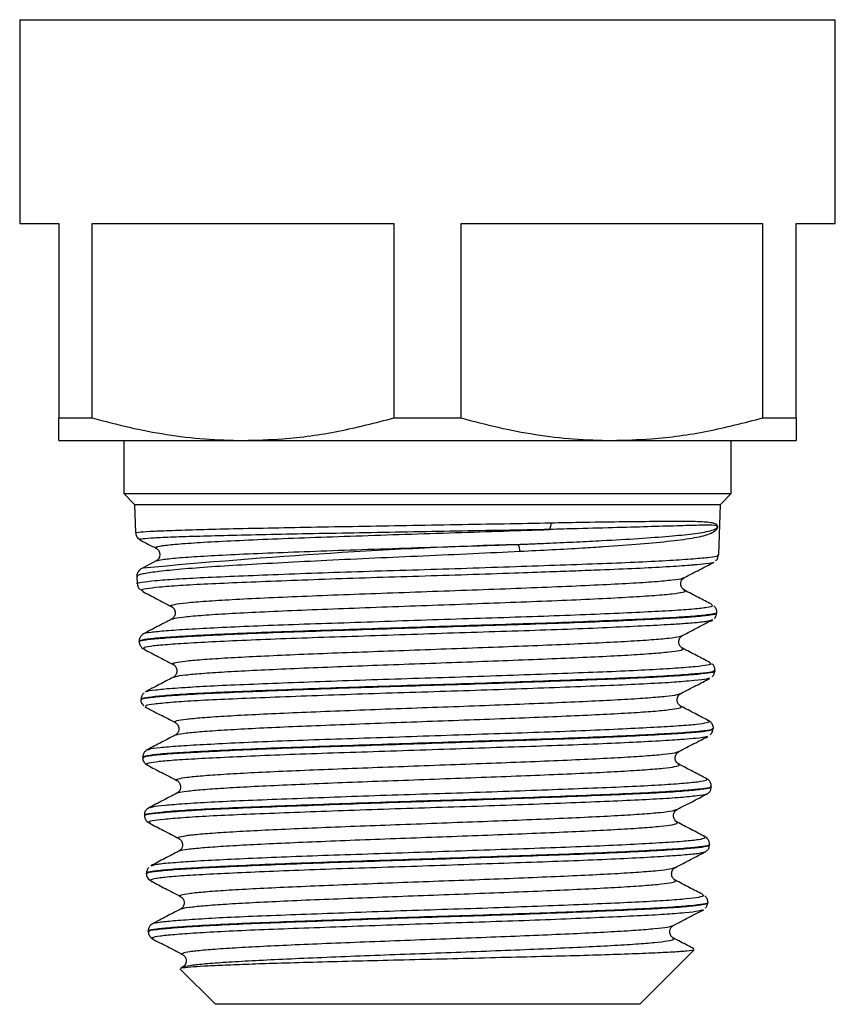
# Model space of a CAD drawing. Header units: millimetres. Extents: x 56 to 624, y -436 to 314.
# Tile 6 of 22: x 139 to 158, y 12 to 35. Entities that reach past the tile are written whole.
import ezdxf

# ---------------------------------------------------------------- set-up
doc = ezdxf.new("R2010")
doc.units = ezdxf.units.MM

msp = doc.modelspace()

# ---------------------------------------------------------------- linework, layer by layer
at = {"color": 7, "linetype": 'Continuous', "lineweight": 25}
for p, q in [((139.469, 34.999), (139.469, 30.299)), ((139.469, 34.999), (158.269, 34.999)), ((139.469, 34.999), (148.869, 34.999)), ((148.869, 34.999), (158.269, 34.999)), ((158.269, 30.299), (158.269, 34.999)), ((139.469, 30.299), (140.369, 30.299)), ((140.369, 30.299), (140.369, 25.819)), ((141.143, 30.299), (148.095, 30.299)), ((141.143, 25.819), (141.143, 30.299)), ((148.095, 30.299), (148.095, 25.819)), ((149.643, 30.299), (156.595, 30.299)), ((149.643, 25.819), (149.643, 30.299)), ((156.595, 30.299), (156.595, 25.819)), ((157.369, 30.299), (158.269, 30.299)), ((157.369, 25.819), (157.369, 30.299)), ((140.369, 25.819), (141.143, 25.819)), ((148.095, 25.819), (149.643, 25.819)), ((156.595, 25.819), (157.369, 25.819)), ((140.369, 25.299), (144.619, 25.299)), ((141.869, 25.299), (141.869, 24.074)), ((144.619, 25.299), (153.119, 25.299)), ((153.119, 25.299), (157.369, 25.299)), ((155.869, 24.074), (155.869, 25.299)), ((141.869, 24.074), (142.118, 23.825)), ((141.869, 24.074), (155.869, 24.074)), ((155.62, 23.825), (155.869, 24.074)), ((142.118, 23.825), (142.139, 23.166)), ((142.118, 23.825), (155.62, 23.825)), ((155.584, 22.659), (155.62, 23.825)), ((142.248, 23.008), (142.252, 23.007)), ((142.639, 22.812), (142.637, 22.813)), ((142.617, 22.521), (142.312, 22.362)), ((142.62, 22.519), (142.626, 22.521)), ((142.171, 22.158), (142.176, 21.993)), ((142.3, 21.831), (142.313, 21.824)), ((155.416, 21.507), (155.41, 21.511)), ((155.542, 21.325), (155.542, 21.332)), ((142.217, 20.663), (142.218, 20.655)), ((142.344, 20.492), (142.349, 20.485)), ((154.728, 20.509), (154.725, 20.51)), ((143.029, 20.131), (143.021, 20.134)), ((155.382, 20.168), (155.369, 20.173)), ((155.5, 19.987), (155.5, 19.994)), ((142.259, 19.326), (142.259, 19.319)), ((142.377, 19.159), (142.375, 19.153)), ((154.691, 19.171), (154.689, 19.172)), ((155.459, 18.651), (155.459, 18.658)), ((142.301, 17.988), (142.301, 17.981)), ((142.319, 17.982), (142.32, 17.983)), ((142.421, 17.815), (142.427, 17.813)), ((154.644, 17.835), (154.643, 17.836)), ((155.417, 17.313), (155.417, 17.32)), ((142.343, 16.653), (142.343, 16.647)), ((154.605, 16.788), (154.613, 16.79)), ((142.47, 16.481), (142.487, 16.474)), ((154.607, 16.498), (154.605, 16.501)), ((143.148, 16.121), (143.143, 16.122)), ((155.375, 15.977), (155.375, 15.984)), ((154.573, 15.452), (154.584, 15.455)), ((142.384, 15.314), (142.385, 15.308)), ((142.516, 15.142), (142.524, 15.137)), ((155.211, 14.821), (155.201, 14.826)), ((155.333, 14.641), (155.333, 14.647)), ((142.426, 13.979), (142.426, 13.973)), ((142.538, 13.806), (142.542, 13.805)), ((153.76, 12.299), (155.015, 13.555)), ((143.163, 13.115), (143.979, 12.299)), ((143.225, 13.158), (143.181, 13.135)), ((153.76, 12.299), (143.979, 12.299))]:
    msp.add_line(p, q, dxfattribs=at)
for centre, radius, start, end in [((151.456, 23.384), 0.264, 328.5263, 3.5625), ((155.486, -116.378), 139.355, 91.86029, 95.42234), ((150.641, 22.742), 0.359, 359.2797, 26.575)]:
    msp.add_arc(centre, radius, start, end, dxfattribs=at)
for points, knots in [([(140.369, 25.299), (140.369, 25.313), (140.369, 25.34), (140.369, 25.529), (140.369, 25.722), (140.369, 25.819)], [0, 0, 0, 0, 0.355774, 0.676984, 1, 1, 1, 1]), ([(141.143, 25.819), (141.427, 25.743), (141.993, 25.591), (142.858, 25.429), (143.735, 25.32), (144.324, 25.306), (144.619, 25.299)], [0, 0, 0, 0, 0.248265, 0.496496, 0.748259, 1, 1, 1, 1]), ([(144.619, 25.299), (144.924, 25.307), (145.66, 25.326), (146.826, 25.49), (147.671, 25.709), (148.095, 25.819)], [0, 0, 0, 0, 0.260399, 0.628764, 1, 1, 1, 1]), ([(149.643, 25.819), (149.927, 25.743), (150.493, 25.591), (151.358, 25.429), (152.235, 25.32), (152.824, 25.306), (153.119, 25.299)], [0, 0, 0, 0, 0.248265, 0.496496, 0.748259, 1, 1, 1, 1]), ([(153.119, 25.299), (153.424, 25.307), (154.16, 25.326), (155.326, 25.49), (156.171, 25.709), (156.595, 25.819)], [0, 0, 0, 0, 0.260399, 0.628764, 1, 1, 1, 1]), ([(157.369, 25.819), (157.369, 25.743), (157.369, 25.591), (157.369, 25.429), (157.369, 25.32), (157.369, 25.306), (157.369, 25.299)], [0, 0, 0, 0, 0.248265, 0.496496, 0.748259, 1, 1, 1, 1]), ([(142.148, 23.166), (142.158, 23.172), (142.181, 23.184), (142.448, 23.204), (142.893, 23.224), (143.508, 23.242), (144.28, 23.263), (145.176, 23.283), (146.185, 23.302), (147.261, 23.321), (148.393, 23.342), (149.527, 23.362), (150.659, 23.38), (151.362, 23.394), (151.719, 23.401)], [0, 0, 0, 0, 0.074078, 0.159288, 0.242124, 0.327363, 0.410215, 0.49547, 0.578324, 0.663581, 0.746483, 0.831793, 0.914694, 1, 1, 1, 1]), ([(151.719, 23.401), (151.939, 23.405), (152.497, 23.416), (153.306, 23.429), (154.103, 23.436), (154.747, 23.44), (155.147, 23.434), (155.374, 23.418), (155.478, 23.396), (155.529, 23.367), (155.547, 23.345), (155.552, 23.328), (155.553, 23.322), (155.553, 23.317), (155.554, 23.313), (155.554, 23.31), (155.554, 23.308), (155.553, 23.303), (155.553, 23.298), (155.551, 23.286), (155.541, 23.26), (155.5, 23.203), (155.369, 23.129), (155.047, 23.046), (154.502, 22.975), (153.797, 22.905), (153.085, 22.852), (152.39, 22.809), (151.747, 22.774), (151.249, 22.75), (151, 22.737)], [0, 0, 0, 0, 0.0513225, 0.1298963, 0.2084701, 0.2870491, 0.3656234, 0.404298, 0.442963, 0.4622156, 0.4701318, 0.4711619, 0.4721829, 0.4726053, 0.4729565, 0.4730303, 0.4732823, 0.4735345, 0.4738869, 0.474549, 0.4774248, 0.4888186, 0.5342902, 0.6126019, 0.6909195, 0.7692297, 0.8475392, 0.8894277, 0.9447139, 1, 1, 1, 1]), ([(142.149, 23.166), (142.148, 23.154), (142.147, 23.116), (142.177, 23.065), (142.215, 23.026), (142.24, 23.011), (142.249, 23.007), (142.251, 23.006)], [0, 0, 0, 0, 0.133975, 0.401077, 0.64384, 0.914145, 1, 1, 1, 1]), ([(151.68, 23.246), (151.68, 23.246), (151.342, 23.24), (150.638, 23.226), (149.532, 23.208), (148.408, 23.188), (147.297, 23.167), (146.231, 23.148), (145.24, 23.129), (144.353, 23.108), (143.592, 23.088), (142.986, 23.07), (142.538, 23.05), (142.294, 23.029), (142.199, 23.016), (142.244, 23.009), (142.248, 23.008)], [0, 0, 0, 0, 0.000004, 0.082693, 0.16538, 0.248057, 0.330734, 0.413371, 0.496007, 0.578641, 0.661274, 0.743884, 0.826493, 0.909089, 0.991686, 1, 1, 1, 1]), ([(142.637, 22.813), (142.622, 22.821), (142.58, 22.841), (142.737, 22.874), (143.078, 22.911), (143.61, 22.949), (144.313, 22.987), (145.167, 23.024), (146.144, 23.062), (147.217, 23.099), (148.355, 23.137), (149.501, 23.174), (150.63, 23.211), (151.33, 23.234), (151.68, 23.246)], [0, 0, 0, 0, 0.0506109, 0.1353559, 0.2205572, 0.3061815, 0.3922571, 0.4787949, 0.5657704, 0.6531778, 0.741049, 0.8293729, 0.9144738, 1, 1, 1, 1]), ([(150.962, 22.903), (150.962, 22.903), (151.076, 22.907), (151.321, 22.917), (151.775, 22.937), (152.312, 22.961), (153.013, 22.996), (153.753, 23.039), (154.457, 23.091), (155.019, 23.146), (155.353, 23.202), (155.496, 23.249), (155.54, 23.282), (155.55, 23.296), (155.552, 23.302), (155.553, 23.305), (155.553, 23.307), (155.553, 23.307), (155.553, 23.308), (155.553, 23.309), (155.553, 23.311), (155.552, 23.312), (155.552, 23.315), (155.55, 23.317), (155.544, 23.325), (155.524, 23.334), (155.436, 23.349), (155.201, 23.345), (154.713, 23.332), (154.061, 23.312), (153.262, 23.29), (152.451, 23.268), (151.902, 23.253), (151.68, 23.246), (151.68, 23.246)], [0, 0, 0, 0, 0.000004, 0.025154, 0.054516, 0.103273, 0.152031, 0.230454, 0.30887, 0.384543, 0.467462, 0.511965, 0.523286, 0.526007, 0.526553, 0.526791, 0.526863, 0.526927, 0.52699, 0.52706, 0.527132, 0.527346, 0.527689, 0.528609, 0.529586, 0.537396, 0.556683, 0.634333, 0.713161, 0.79198, 0.87044, 0.948904, 0.999996, 1, 1, 1, 1]), ([(142.247, 23.005), (142.253, 23.001), (142.377, 22.937), (142.5, 22.873), (142.617, 22.812)], [0, 0, 0, 0, 0.05321, 1, 1, 1, 1]), ([(151, 22.737), (150.641, 22.72), (149.912, 22.685), (148.778, 22.633), (147.642, 22.583), (146.549, 22.532), (145.514, 22.478), (144.584, 22.427), (143.768, 22.377), (143.106, 22.324), (142.598, 22.272), (142.289, 22.221), (142.153, 22.183), (142.182, 22.162), (142.187, 22.158)], [0, 0, 0, 0, 0.088011, 0.178574, 0.266586, 0.357154, 0.445114, 0.535627, 0.623569, 0.714066, 0.801938, 0.89236, 0.980217, 1, 1, 1, 1]), ([(142.616, 22.812), (142.633, 22.801), (142.669, 22.777), (142.709, 22.686), (142.686, 22.572), (142.639, 22.537), (142.614, 22.52)], [0, 0, 0, 0, 0.221696, 0.464043, 0.72584, 1, 1, 1, 1]), ([(142.626, 22.521), (142.66, 22.532), (142.733, 22.556), (143.083, 22.592), (143.609, 22.63), (144.313, 22.667), (145.167, 22.705), (146.144, 22.742), (147.217, 22.78), (148.355, 22.818), (149.375, 22.851), (150.249, 22.879), (150.724, 22.895), (150.962, 22.903)], [0, 0, 0, 0, 0.0858067, 0.1823969, 0.2794668, 0.3770482, 0.4751536, 0.5737553, 0.6728464, 0.7724634, 0.8725937, 0.9361944, 1, 1, 1, 1]), ([(142.185, 21.993), (142.182, 21.994), (142.151, 22.007), (142.273, 22.031), (142.564, 22.069), (143.05, 22.106), (143.701, 22.141), (144.495, 22.175), (145.421, 22.212), (146.436, 22.25), (147.53, 22.286), (148.653, 22.319), (149.793, 22.355), (150.896, 22.393), (151.952, 22.43), (152.912, 22.464), (153.765, 22.498), (154.472, 22.536), (155.028, 22.573), (155.394, 22.608), (155.578, 22.636), (155.564, 22.654), (155.559, 22.66)], [0, 0, 0, 0, 0.00585, 0.06028, 0.113181, 0.167617, 0.220554, 0.275029, 0.327959, 0.382424, 0.4354, 0.489917, 0.542879, 0.597377, 0.65039, 0.704943, 0.757942, 0.812478, 0.865523, 0.92011, 0.97315, 1, 1, 1, 1]), ([(154.792, 22.137), (154.908, 22.198), (155.133, 22.315), (155.358, 22.432), (155.466, 22.489)], [0, 0, 0, 0, 0.519866, 1, 1, 1, 1]), ([(155.464, 22.493), (155.464, 22.492), (155.468, 22.478), (155.334, 22.458), (155.108, 22.437), (155.014, 22.429)], [0, 0, 0, 0, 0.066043, 0.607822, 1, 1, 1, 1]), ([(155.511, 22.525), (155.514, 22.527), (155.53, 22.538), (155.566, 22.581), (155.572, 22.635), (155.574, 22.657)], [0, 0, 0, 0, 0.140005, 0.638368, 1, 1, 1, 1]), ([(142.335, 22.369), (142.323, 22.364), (142.295, 22.354), (142.25, 22.328), (142.199, 22.274), (142.165, 22.203), (142.174, 22.165), (142.175, 22.157)], [0, 0, 0, 0, 0.218525, 0.528821, 0.74087, 0.94581, 1, 1, 1, 1]), ([(155.014, 22.429), (154.981, 22.426), (154.832, 22.411), (154.392, 22.382), (153.703, 22.345), (152.975, 22.315), (152.292, 22.289), (151.635, 22.266), (150.805, 22.236), (149.79, 22.201), (148.672, 22.166), (147.56, 22.132), (146.485, 22.096), (145.48, 22.058), (144.57, 22.021), (143.784, 21.987), (143.141, 21.953), (142.661, 21.915), (142.367, 21.877), (142.247, 21.85), (142.289, 21.835), (142.3, 21.831)], [0, 0, 0, 0, 0.016611, 0.076813, 0.136987, 0.197162, 0.233691, 0.27022, 0.317572, 0.377703, 0.437833, 0.497959, 0.558084, 0.618173, 0.678261, 0.738347, 0.798432, 0.858479, 0.918527, 0.978571, 1, 1, 1, 1]), ([(142.987, 21.47), (142.975, 21.474), (142.926, 21.491), (143.021, 21.52), (143.289, 21.558), (143.741, 21.595), (144.347, 21.633), (145.093, 21.67), (145.961, 21.708), (146.92, 21.746), (147.938, 21.783), (148.986, 21.821), (150.031, 21.858), (151.04, 21.896), (151.981, 21.934), (152.829, 21.971), (153.551, 22.009), (154.127, 22.046), (154.531, 22.084), (154.751, 22.114), (154.765, 22.132), (154.769, 22.137)], [0, 0, 0, 0, 0.019177, 0.075448, 0.131734, 0.188044, 0.244369, 0.300684, 0.357017, 0.413367, 0.46974, 0.526101, 0.582479, 0.638871, 0.69529, 0.751699, 0.808122, 0.864554, 0.921018, 0.977476, 1, 1, 1, 1]), ([(154.791, 21.846), (154.754, 21.878), (154.696, 21.928), (154.719, 22.084), (154.768, 22.119), (154.793, 22.137)], [0, 0, 0, 0, 0.4528645, 0.7178646, 1, 1, 1, 1]), ([(142.188, 21.992), (142.187, 21.982), (142.183, 21.94), (142.218, 21.885), (142.241, 21.865), (142.251, 21.856)], [0, 0, 0, 0, 0.166866, 0.643207, 1, 1, 1, 1]), ([(142.308, 21.815), (142.414, 21.76), (142.636, 21.643), (142.859, 21.527), (142.976, 21.466)], [0, 0, 0, 0, 0.475144, 1, 1, 1, 1]), ([(142.989, 21.177), (143.001, 21.185), (143.032, 21.205), (143.296, 21.238), (143.74, 21.276), (144.347, 21.314), (145.093, 21.351), (145.961, 21.389), (146.92, 21.426), (147.938, 21.464), (148.986, 21.502), (150.031, 21.539), (151.039, 21.577), (151.981, 21.614), (152.829, 21.652), (153.552, 21.69), (154.124, 21.727), (154.541, 21.765), (154.768, 21.802), (154.844, 21.829), (154.787, 21.844), (154.78, 21.846)], [0, 0, 0, 0, 0.035447, 0.091573, 0.147724, 0.203891, 0.260047, 0.31622, 0.372412, 0.428626, 0.484828, 0.541047, 0.597279, 0.653538, 0.709788, 0.766052, 0.822325, 0.87863, 0.934928, 0.991236, 1, 1, 1, 1]), ([(155.415, 21.521), (155.316, 21.572), (155.109, 21.681), (154.901, 21.789), (154.792, 21.846)], [0, 0, 0, 0, 0.476624, 1, 1, 1, 1]), ([(142.33, 20.842), (142.33, 20.843), (142.322, 20.856), (142.481, 20.881), (142.814, 20.915), (143.343, 20.95), (144.02, 20.987), (144.841, 21.024), (145.773, 21.059), (146.796, 21.093), (147.876, 21.13), (148.986, 21.168), (150.093, 21.204), (151.165, 21.237), (152.173, 21.273), (153.086, 21.311), (153.882, 21.348), (154.532, 21.382), (155.027, 21.416), (155.333, 21.454), (155.468, 21.485), (155.429, 21.502), (155.416, 21.507)], [0, 0, 0, 0, 0.002381, 0.056396, 0.110411, 0.164386, 0.218361, 0.272413, 0.326464, 0.38048, 0.434496, 0.488578, 0.542661, 0.596724, 0.650787, 0.704895, 0.759003, 0.813119, 0.867236, 0.921364, 0.975492, 1, 1, 1, 1]), ([(142.971, 21.469), (142.991, 21.454), (143.032, 21.426), (143.064, 21.323), (143.031, 21.221), (142.99, 21.193), (142.97, 21.178)], [0, 0, 0, 0, 0.2475771, 0.4996079, 0.7518893, 1, 1, 1, 1]), ([(155.537, 21.33), (155.538, 21.336), (155.547, 21.371), (155.516, 21.437), (155.483, 21.475), (155.469, 21.484), (155.467, 21.486)], [0, 0, 0, 0, 0.078336, 0.512656, 0.908975, 1, 1, 1, 1]), ([(142.239, 20.656), (142.233, 20.66), (142.209, 20.677), (142.362, 20.706), (142.692, 20.74), (143.215, 20.774), (143.89, 20.811), (144.714, 20.849), (145.649, 20.885), (146.685, 20.918), (147.774, 20.954), (148.904, 20.992), (150.023, 21.029), (151.12, 21.063), (152.144, 21.097), (153.084, 21.135), (153.896, 21.172), (154.572, 21.207), (155.084, 21.241), (155.409, 21.278), (155.554, 21.307), (155.529, 21.322), (155.524, 21.325)], [0, 0, 0, 0, 0.018182, 0.071099, 0.125554, 0.17846, 0.2329, 0.285848, 0.340335, 0.393283, 0.447767, 0.500744, 0.555259, 0.608251, 0.662781, 0.715785, 0.770326, 0.823362, 0.877938, 0.93097, 0.98554, 1, 1, 1, 1]), ([(155.527, 21.333), (155.532, 21.331), (155.56, 21.317), (155.427, 21.289), (155.124, 21.252), (154.622, 21.217), (153.966, 21.183), (153.157, 21.146), (152.236, 21.108), (151.21, 21.072), (150.127, 21.039), (148.999, 21.003), (147.878, 20.965), (146.775, 20.928), (145.742, 20.894), (144.789, 20.86), (143.96, 20.822), (143.266, 20.785), (142.733, 20.75), (142.382, 20.716), (142.215, 20.686), (142.234, 20.668), (142.24, 20.663)], [0, 0, 0, 0, 0.010431, 0.063431, 0.117969, 0.170961, 0.225491, 0.278464, 0.332976, 0.385922, 0.440404, 0.493348, 0.54783, 0.600734, 0.655171, 0.708083, 0.762533, 0.815398, 0.869794, 0.922673, 0.977088, 1, 1, 1, 1]), ([(142.968, 21.177), (142.859, 21.12), (142.641, 21.007), (142.424, 20.893), (142.315, 20.837)], [0, 0, 0, 0, 0.499969, 1, 1, 1, 1]), ([(154.748, 20.801), (154.865, 20.862), (155.099, 20.984), (155.332, 21.106), (155.449, 21.167)], [0, 0, 0, 0, 0.499965, 1, 1, 1, 1]), ([(155.43, 21.16), (155.394, 21.148), (155.321, 21.124), (155.089, 21.095), (154.857, 21.08), (154.799, 21.076)], [0, 0, 0, 0, 0.412728, 0.851381, 1, 1, 1, 1]), ([(155.481, 21.195), (155.483, 21.197), (155.497, 21.209), (155.53, 21.253), (155.531, 21.304), (155.531, 21.324)], [0, 0, 0, 0, 0.082596, 0.639371, 1, 1, 1, 1]), ([(154.799, 21.076), (154.695, 21.068), (154.433, 21.049), (153.83, 21.019), (153.031, 20.981), (152.11, 20.943), (151.097, 20.909), (150.022, 20.875), (148.914, 20.839), (147.805, 20.8), (146.727, 20.765), (145.71, 20.731), (144.784, 20.695), (143.972, 20.657), (143.304, 20.621), (142.788, 20.586), (142.457, 20.552), (142.298, 20.519), (142.331, 20.499), (142.344, 20.492)], [0, 0, 0, 0, 0.040662, 0.102162, 0.163624, 0.225086, 0.286542, 0.347998, 0.409423, 0.470847, 0.532258, 0.593667, 0.655055, 0.716442, 0.777806, 0.839169, 0.900519, 0.961868, 1, 1, 1, 1]), ([(142.33, 20.841), (142.328, 20.84), (142.314, 20.834), (142.283, 20.813), (142.231, 20.756), (142.224, 20.696), (142.22, 20.667)], [0, 0, 0, 0, 0.083325, 0.437608, 0.732043, 1, 1, 1, 1]), ([(142.228, 20.657), (142.227, 20.648), (142.222, 20.608), (142.259, 20.547), (142.301, 20.507), (142.331, 20.489), (142.345, 20.484), (142.349, 20.482)], [0, 0, 0, 0, 0.079532, 0.339003, 0.587713, 0.880582, 1, 1, 1, 1]), ([(143.021, 20.134), (143.012, 20.137), (142.968, 20.152), (143.05, 20.178), (143.267, 20.214), (143.647, 20.249), (144.17, 20.284), (144.826, 20.319), (145.591, 20.355), (146.443, 20.39), (147.363, 20.425), (148.326, 20.46), (149.304, 20.496), (150.27, 20.531), (151.199, 20.566), (152.064, 20.601), (152.839, 20.637), (153.507, 20.672), (154.053, 20.707), (154.452, 20.742), (154.685, 20.774), (154.718, 20.793), (154.731, 20.801)], [0, 0, 0, 0, 0.01314, 0.065908, 0.1187, 0.171483, 0.224278, 0.277078, 0.329907, 0.382741, 0.435569, 0.488412, 0.541272, 0.594153, 0.647023, 0.699908, 0.752799, 0.805719, 0.858639, 0.91156, 0.964489, 1, 1, 1, 1]), ([(154.745, 20.51), (154.725, 20.524), (154.684, 20.553), (154.651, 20.655), (154.684, 20.756), (154.725, 20.785), (154.745, 20.799)], [0, 0, 0, 0, 0.248072, 0.500094, 0.752062, 1, 1, 1, 1]), ([(142.339, 20.482), (142.445, 20.427), (142.667, 20.311), (142.889, 20.195), (143.006, 20.134)], [0, 0, 0, 0, 0.473848, 1, 1, 1, 1]), ([(143.032, 19.841), (143.04, 19.847), (143.063, 19.865), (143.274, 19.894), (143.645, 19.93), (144.17, 19.965), (144.826, 20), (145.591, 20.035), (146.443, 20.071), (147.363, 20.106), (148.326, 20.141), (149.304, 20.176), (150.27, 20.211), (151.199, 20.247), (152.064, 20.282), (152.839, 20.317), (153.508, 20.352), (154.052, 20.388), (154.457, 20.423), (154.694, 20.458), (154.786, 20.487), (154.741, 20.504), (154.728, 20.509)], [0, 0, 0, 0, 0.027367, 0.080063, 0.13275, 0.185449, 0.238152, 0.290885, 0.343622, 0.396355, 0.449101, 0.501865, 0.554649, 0.607423, 0.660212, 0.713006, 0.76583, 0.818653, 0.871478, 0.924311, 0.977167, 1, 1, 1, 1]), ([(155.373, 20.182), (155.272, 20.234), (155.063, 20.344), (154.854, 20.453), (154.745, 20.51)], [0, 0, 0, 0, 0.480974, 1, 1, 1, 1]), ([(142.282, 19.32), (142.278, 19.326), (142.268, 19.344), (142.457, 19.373), (142.83, 19.411), (143.38, 19.448), (144.089, 19.484), (144.929, 19.517), (145.888, 19.554), (146.924, 19.592), (148.025, 19.628), (149.141, 19.662), (150.259, 19.697), (151.328, 19.735), (152.337, 19.772), (153.239, 19.806), (154.025, 19.84), (154.657, 19.878), (155.135, 19.915), (155.411, 19.951), (155.527, 19.973), (155.496, 19.986), (155.494, 19.987)], [0, 0, 0, 0, 0.02902, 0.083455, 0.136359, 0.190797, 0.243739, 0.298219, 0.351152, 0.40562, 0.458601, 0.513122, 0.566089, 0.620592, 0.673609, 0.728167, 0.781172, 0.835713, 0.888763, 0.943355, 0.996401, 1, 1, 1, 1]), ([(155.498, 19.994), (155.481, 19.982), (155.448, 19.959), (155.161, 19.926), (154.71, 19.888), (154.084, 19.851), (153.318, 19.815), (152.418, 19.782), (151.425, 19.746), (150.351, 19.707), (149.245, 19.671), (148.119, 19.637), (147.024, 19.603), (145.973, 19.564), (145.013, 19.527), (144.155, 19.493), (143.439, 19.459), (142.87, 19.421), (142.483, 19.384), (142.275, 19.352), (142.279, 19.334), (142.281, 19.326)], [0, 0, 0, 0, 0.0529333, 0.1059286, 0.1604639, 0.2134101, 0.2678909, 0.3208514, 0.3753506, 0.4282627, 0.4827086, 0.5356316, 0.5900916, 0.6429737, 0.6973895, 0.7502713, 0.8046879, 0.8575434, 0.9119332, 0.9647692, 1, 1, 1, 1]), ([(143.013, 20.13), (143.033, 20.116), (143.073, 20.088), (143.106, 19.986), (143.073, 19.884), (143.033, 19.855), (143.013, 19.841)], [0, 0, 0, 0, 0.2480712, 0.5001425, 0.7521137, 1, 1, 1, 1]), ([(143.28, 19.606), (143.362, 19.612), (143.62, 19.63), (144.223, 19.658), (145.055, 19.692), (146.006, 19.729), (147.036, 19.767), (148.119, 19.802), (149.224, 19.836), (150.319, 19.872), (151.373, 19.91), (152.356, 19.946), (153.242, 19.98), (154.001, 20.016), (154.616, 20.053), (155.069, 20.09), (155.334, 20.125), (155.435, 20.15), (155.39, 20.165), (155.382, 20.168)], [0, 0, 0, 0, 0.02932, 0.093015, 0.15671, 0.220403, 0.284095, 0.347849, 0.411603, 0.475326, 0.539048, 0.602854, 0.66666, 0.73042, 0.794181, 0.858032, 0.921883, 0.98569, 1, 1, 1, 1]), ([(155.494, 19.993), (155.495, 20.012), (155.498, 20.06), (155.462, 20.118), (155.44, 20.136), (155.431, 20.144)], [0, 0, 0, 0, 0.260973, 0.695983, 1, 1, 1, 1]), ([(155.433, 19.857), (155.434, 19.857), (155.446, 19.866), (155.48, 19.907), (155.487, 19.963), (155.49, 19.988)], [0, 0, 0, 0, 0.011931, 0.553123, 1, 1, 1, 1]), ([(143.012, 19.841), (142.903, 19.784), (142.686, 19.67), (142.468, 19.557), (142.359, 19.5)], [0, 0, 0, 0, 0.499949, 1, 1, 1, 1]), ([(154.707, 19.463), (154.824, 19.524), (155.047, 19.641), (155.27, 19.757), (155.377, 19.813)], [0, 0, 0, 0, 0.524205, 1, 1, 1, 1]), ([(155.372, 19.821), (155.355, 19.813), (155.314, 19.793), (155.101, 19.767), (154.853, 19.748), (154.767, 19.741)], [0, 0, 0, 0, 0.313952, 0.759979, 1, 1, 1, 1]), ([(154.767, 19.741), (154.699, 19.735), (154.486, 19.717), (153.95, 19.687), (153.189, 19.652), (152.294, 19.618), (151.307, 19.581), (150.249, 19.543), (149.153, 19.508), (148.048, 19.474), (146.967, 19.438), (145.942, 19.4), (144.999, 19.363), (144.167, 19.33), (143.468, 19.295), (142.924, 19.257), (142.552, 19.219), (142.358, 19.188), (142.371, 19.168), (142.377, 19.159)], [0, 0, 0, 0, 0.02852, 0.090244, 0.151967, 0.213678, 0.27539, 0.337067, 0.398745, 0.460416, 0.522087, 0.58372, 0.645354, 0.706984, 0.768613, 0.830204, 0.891795, 0.953382, 1, 1, 1, 1]), ([(142.386, 19.504), (142.386, 19.507), (142.389, 19.522), (142.581, 19.548), (142.88, 19.581), (143.176, 19.6), (143.28, 19.606)], [0, 0, 0, 0, 0.094883, 0.451174, 0.807674, 1, 1, 1, 1]), ([(142.267, 19.323), (142.266, 19.32), (142.259, 19.286), (142.29, 19.222), (142.316, 19.196), (142.328, 19.184)], [0, 0, 0, 0, 0.064608, 0.573909, 1, 1, 1, 1]), ([(142.333, 19.477), (142.33, 19.474), (142.314, 19.464), (142.275, 19.417), (142.269, 19.357), (142.266, 19.329)], [0, 0, 0, 0, 0.13279, 0.584971, 1, 1, 1, 1]), ([(143.072, 18.794), (143.061, 18.797), (143.011, 18.812), (143.077, 18.839), (143.28, 18.874), (143.654, 18.909), (144.165, 18.945), (144.803, 18.98), (145.551, 19.015), (146.395, 19.05), (147.306, 19.086), (148.259, 19.121), (149.229, 19.156), (150.191, 19.191), (151.115, 19.227), (151.978, 19.262), (152.758, 19.297), (153.434, 19.332), (153.981, 19.368), (154.382, 19.403), (154.631, 19.435), (154.674, 19.455), (154.691, 19.464)], [0, 0, 0, 0, 0.013837, 0.066426, 0.119024, 0.171627, 0.224258, 0.276897, 0.329528, 0.382176, 0.434838, 0.487522, 0.540198, 0.592887, 0.64558, 0.698303, 0.751029, 0.803752, 0.856487, 0.909242, 0.962016, 1, 1, 1, 1]), ([(154.707, 19.173), (154.687, 19.187), (154.646, 19.216), (154.613, 19.318), (154.646, 19.42), (154.685, 19.448), (154.705, 19.462)], [0, 0, 0, 0, 0.248206, 0.500375, 0.75231, 1, 1, 1, 1]), ([(142.355, 19.161), (142.472, 19.099), (142.706, 18.977), (142.94, 18.855), (143.057, 18.794)], [0, 0, 0, 0, 0.500053, 1, 1, 1, 1]), ([(143.074, 18.505), (143.079, 18.51), (143.094, 18.526), (143.288, 18.555), (143.652, 18.59), (144.165, 18.625), (144.802, 18.661), (145.551, 18.696), (146.395, 18.731), (147.306, 18.766), (148.259, 18.802), (149.229, 18.837), (150.191, 18.872), (151.115, 18.907), (151.978, 18.943), (152.758, 18.978), (153.434, 19.013), (153.979, 19.048), (154.387, 19.084), (154.638, 19.119), (154.745, 19.148), (154.704, 19.165), (154.691, 19.171)], [0, 0, 0, 0, 0.02226, 0.075094, 0.127933, 0.1808, 0.233676, 0.286544, 0.339428, 0.392326, 0.445248, 0.49816, 0.551086, 0.604016, 0.656975, 0.709938, 0.762898, 0.815871, 0.868862, 0.921873, 0.974873, 1, 1, 1, 1]), ([(155.364, 18.83), (155.255, 18.887), (155.038, 19), (154.82, 19.114), (154.711, 19.171)], [0, 0, 0, 0, 0.50004, 1, 1, 1, 1]), ([(142.434, 18.168), (142.439, 18.174), (142.456, 18.192), (142.684, 18.222), (143.095, 18.256), (143.684, 18.291), (144.415, 18.329), (145.276, 18.366), (146.238, 18.401), (147.276, 18.435), (148.359, 18.471), (149.457, 18.509), (150.54, 18.545), (151.574, 18.579), (152.533, 18.615), (153.386, 18.653), (154.114, 18.69), (154.689, 18.724), (155.106, 18.758), (155.326, 18.795), (155.399, 18.824), (155.338, 18.838), (155.326, 18.841)], [0, 0, 0, 0, 0.024394, 0.077854, 0.131315, 0.184736, 0.238157, 0.291653, 0.345149, 0.398612, 0.452076, 0.505602, 0.559129, 0.61264, 0.666151, 0.719703, 0.773254, 0.826818, 0.880383, 0.933954, 0.987526, 1, 1, 1, 1]), ([(155.458, 18.655), (155.458, 18.656), (155.467, 18.686), (155.441, 18.754), (155.398, 18.808), (155.358, 18.834), (155.34, 18.842), (155.33, 18.846)], [0, 0, 0, 0, 0.006558, 0.26621, 0.496871, 0.747559, 1, 1, 1, 1]), ([(155.442, 18.659), (155.438, 18.649), (155.429, 18.628), (155.196, 18.593), (154.783, 18.558), (154.201, 18.525), (153.462, 18.488), (152.601, 18.45), (151.625, 18.414), (150.58, 18.38), (149.477, 18.345), (148.368, 18.307), (147.263, 18.27), (146.214, 18.236), (145.231, 18.201), (144.361, 18.164), (143.612, 18.126), (143.017, 18.091), (142.59, 18.058), (142.339, 18.023), (142.321, 18), (142.313, 17.989)], [0, 0, 0, 0, 0.040147, 0.094776, 0.14786, 0.202485, 0.255548, 0.310151, 0.363188, 0.417764, 0.470797, 0.525371, 0.578365, 0.632895, 0.685896, 0.740437, 0.793391, 0.84788, 0.900847, 0.955353, 1, 1, 1, 1]), ([(142.32, 17.983), (142.323, 17.992), (142.331, 18.014), (142.563, 18.048), (142.97, 18.082), (143.556, 18.116), (144.285, 18.153), (145.153, 18.191), (146.119, 18.227), (147.172, 18.261), (148.264, 18.296), (149.384, 18.334), (150.479, 18.371), (151.539, 18.405), (152.514, 18.439), (153.394, 18.477), (154.138, 18.515), (154.74, 18.55), (155.165, 18.583), (155.42, 18.618), (155.437, 18.641), (155.446, 18.652)], [0, 0, 0, 0, 0.040027, 0.093016, 0.147546, 0.200526, 0.255043, 0.308064, 0.362625, 0.415648, 0.47021, 0.52326, 0.57785, 0.630917, 0.685526, 0.738603, 0.793219, 0.846331, 0.900986, 0.954092, 1, 1, 1, 1]), ([(143.057, 18.794), (143.077, 18.78), (143.117, 18.752), (143.15, 18.65), (143.117, 18.548), (143.076, 18.519), (143.056, 18.505)], [0, 0, 0, 0, 0.247817, 0.499702, 0.751777, 1, 1, 1, 1]), ([(155.384, 18.515), (155.388, 18.517), (155.403, 18.527), (155.44, 18.57), (155.447, 18.627), (155.45, 18.652)], [0, 0, 0, 0, 0.128327, 0.605294, 1, 1, 1, 1]), ([(154.783, 18.408), (154.735, 18.404), (154.552, 18.388), (154.064, 18.361), (153.336, 18.323), (152.474, 18.286), (151.509, 18.251), (150.471, 18.217), (149.387, 18.181), (148.289, 18.142), (147.208, 18.107), (146.173, 18.073), (145.218, 18.037), (144.364, 17.999), (143.641, 17.963), (143.065, 17.929), (142.653, 17.894), (142.432, 17.857), (142.361, 17.83), (142.415, 17.817), (142.421, 17.815)], [0, 0, 0, 0, 0.022115, 0.082833, 0.143514, 0.204194, 0.26487, 0.325544, 0.386187, 0.446829, 0.507459, 0.568088, 0.628693, 0.689299, 0.749882, 0.810465, 0.871032, 0.931599, 0.992136, 1, 1, 1, 1]), ([(143.055, 18.505), (142.946, 18.448), (142.738, 18.339), (142.529, 18.23), (142.429, 18.178)], [0, 0, 0, 0, 0.520861, 1, 1, 1, 1]), ([(154.662, 18.125), (154.778, 18.186), (155.001, 18.303), (155.224, 18.419), (155.329, 18.474)], [0, 0, 0, 0, 0.524902, 1, 1, 1, 1]), ([(155.325, 18.483), (155.318, 18.478), (155.298, 18.46), (155.121, 18.434), (154.878, 18.415), (154.783, 18.408)], [0, 0, 0, 0, 0.215587, 0.695134, 1, 1, 1, 1]), ([(142.438, 18.181), (142.428, 18.176), (142.407, 18.168), (142.366, 18.139), (142.314, 18.079), (142.309, 18.018), (142.307, 17.99)], [0, 0, 0, 0, 0.273104, 0.546963, 0.784476, 1, 1, 1, 1]), ([(142.305, 17.985), (142.305, 17.983), (142.298, 17.951), (142.329, 17.888), (142.372, 17.84), (142.405, 17.82), (142.42, 17.813), (142.425, 17.811)], [0, 0, 0, 0, 0.0173872, 0.2962369, 0.5502006, 0.8345243, 1, 1, 1, 1]), ([(143.105, 17.458), (143.098, 17.46), (143.047, 17.474), (143.113, 17.5), (143.305, 17.535), (143.66, 17.57), (144.152, 17.605), (144.779, 17.641), (145.519, 17.676), (146.349, 17.711), (147.248, 17.746), (148.192, 17.781), (149.155, 17.817), (150.11, 17.852), (151.033, 17.887), (151.898, 17.922), (152.677, 17.958), (153.351, 17.993), (153.906, 18.028), (154.322, 18.063), (154.582, 18.096), (154.627, 18.116), (154.647, 18.125)], [0, 0, 0, 0, 0.009462, 0.06218, 0.114924, 0.167681, 0.220428, 0.273192, 0.325967, 0.378768, 0.431562, 0.484366, 0.537174, 0.590012, 0.642857, 0.695695, 0.748548, 0.801417, 0.854308, 0.90719, 0.960086, 1, 1, 1, 1]), ([(154.661, 17.836), (154.636, 17.854), (154.588, 17.89), (154.567, 18.045), (154.626, 18.095), (154.663, 18.126)], [0, 0, 0, 0, 0.281438, 0.545822, 1, 1, 1, 1]), ([(142.418, 17.81), (142.526, 17.754), (142.752, 17.636), (142.977, 17.519), (143.094, 17.458)], [0, 0, 0, 0, 0.480484, 1, 1, 1, 1]), ([(143.111, 17.166), (143.114, 17.17), (143.126, 17.187), (143.313, 17.215), (143.657, 17.251), (144.152, 17.286), (144.779, 17.321), (145.52, 17.356), (146.349, 17.392), (147.248, 17.427), (148.192, 17.462), (149.155, 17.497), (150.11, 17.533), (151.033, 17.568), (151.898, 17.603), (152.677, 17.638), (153.351, 17.674), (153.905, 17.709), (154.326, 17.744), (154.589, 17.779), (154.698, 17.81), (154.659, 17.828), (154.644, 17.835)], [0, 0, 0, 0, 0.021785, 0.07434, 0.126907, 0.179465, 0.232039, 0.284624, 0.337236, 0.38984, 0.442454, 0.495073, 0.547721, 0.600376, 0.653024, 0.705687, 0.758366, 0.811067, 0.863759, 0.916465, 0.969175, 1, 1, 1, 1]), ([(155.313, 17.496), (155.205, 17.552), (154.987, 17.666), (154.77, 17.78), (154.661, 17.836)], [0, 0, 0, 0, 0.500053, 1, 1, 1, 1]), ([(142.487, 16.837), (142.5, 16.843), (142.538, 16.861), (142.796, 16.89), (143.245, 16.928), (143.86, 16.965), (144.619, 17), (145.496, 17.034), (146.472, 17.071), (147.514, 17.109), (148.597, 17.144), (149.688, 17.178), (150.754, 17.214), (151.769, 17.252), (152.7, 17.288), (153.525, 17.322), (154.215, 17.357), (154.756, 17.395), (155.124, 17.432), (155.328, 17.466), (155.31, 17.488), (155.301, 17.499)], [0, 0, 0, 0, 0.0288122, 0.0828768, 0.1369682, 0.1910597, 0.2451783, 0.2992971, 0.3534091, 0.4075213, 0.4616899, 0.5158588, 0.5699977, 0.6241369, 0.6783492, 0.7325617, 0.7867346, 0.8409076, 0.8951579, 0.9494082, 1, 1, 1, 1]), ([(155.407, 17.319), (155.409, 17.336), (155.413, 17.383), (155.374, 17.447), (155.333, 17.484), (155.312, 17.495), (155.302, 17.501)], [0, 0, 0, 0, 0.153962, 0.435845, 0.7106, 1, 1, 1, 1]), ([(155.393, 17.32), (155.396, 17.314), (155.406, 17.296), (155.218, 17.268), (154.852, 17.23), (154.302, 17.192), (153.606, 17.157), (152.767, 17.123), (151.827, 17.087), (150.794, 17.049), (149.716, 17.013), (148.604, 16.979), (147.51, 16.944), (146.445, 16.906), (145.46, 16.869), (144.562, 16.834), (143.795, 16.801), (143.168, 16.763), (142.702, 16.725), (142.428, 16.69), (142.315, 16.667), (142.346, 16.654), (142.348, 16.654)], [0, 0, 0, 0, 0.028419, 0.081539, 0.136203, 0.189275, 0.243884, 0.29697, 0.351598, 0.404634, 0.459207, 0.512255, 0.566844, 0.619849, 0.674391, 0.727398, 0.781944, 0.834921, 0.889437, 0.942398, 0.996895, 1, 1, 1, 1]), ([(142.344, 16.647), (142.36, 16.659), (142.393, 16.682), (142.673, 16.715), (143.121, 16.753), (143.731, 16.79), (144.493, 16.826), (145.372, 16.859), (146.359, 16.896), (147.409, 16.934), (148.511, 16.97), (149.613, 17.004), (150.704, 17.039), (151.734, 17.077), (152.692, 17.114), (153.533, 17.148), (154.249, 17.182), (154.808, 17.22), (155.195, 17.258), (155.4, 17.288), (155.397, 17.307), (155.396, 17.314)], [0, 0, 0, 0, 0.0521, 0.106541, 0.159446, 0.213887, 0.266833, 0.321318, 0.374255, 0.428726, 0.481712, 0.536237, 0.589209, 0.643716, 0.696737, 0.7513, 0.80431, 0.858857, 0.911912, 0.966507, 1, 1, 1, 1]), ([(143.093, 17.458), (143.11, 17.447), (143.146, 17.423), (143.187, 17.333), (143.165, 17.22), (143.119, 17.185), (143.095, 17.167)], [0, 0, 0, 0, 0.222657, 0.465951, 0.727318, 1, 1, 1, 1]), ([(155.29, 17.141), (155.3, 17.145), (155.319, 17.153), (155.358, 17.181), (155.406, 17.238), (155.41, 17.291), (155.411, 17.313)], [0, 0, 0, 0, 0.26625, 0.56029, 0.819736, 1, 1, 1, 1]), ([(155.289, 17.146), (155.288, 17.143), (155.285, 17.13), (155.097, 17.104), (154.729, 17.066), (154.174, 17.029), (153.476, 16.995), (152.643, 16.96), (151.706, 16.923), (150.687, 16.885), (149.618, 16.85), (148.527, 16.816), (147.446, 16.78), (146.407, 16.742), (145.437, 16.706), (144.566, 16.672), (143.816, 16.637), (143.214, 16.599), (142.765, 16.562), (142.507, 16.527), (142.407, 16.501), (142.458, 16.485), (142.47, 16.481)], [0, 0, 0, 0, 0.010793, 0.0648701, 0.1189474, 0.1730025, 0.2270574, 0.2811003, 0.3351432, 0.3891574, 0.4431716, 0.4971793, 0.5511867, 0.6051614, 0.6591363, 0.7131074, 0.7670782, 0.8210148, 0.8749519, 0.928885, 0.9828177, 1, 1, 1, 1]), ([(143.092, 17.166), (142.983, 17.109), (142.765, 16.995), (142.548, 16.882), (142.439, 16.825)], [0, 0, 0, 0, 0.499948, 1, 1, 1, 1]), ([(154.617, 16.788), (154.734, 16.849), (154.959, 16.966), (155.184, 17.083), (155.292, 17.14)], [0, 0, 0, 0, 0.519562, 1, 1, 1, 1]), ([(142.484, 16.845), (142.48, 16.844), (142.465, 16.839), (142.435, 16.825), (142.388, 16.787), (142.345, 16.724), (142.347, 16.673), (142.348, 16.654)], [0, 0, 0, 0, 0.105357, 0.426023, 0.647667, 0.864977, 1, 1, 1, 1]), ([(142.344, 16.647), (142.349, 16.616), (142.361, 16.556), (142.41, 16.506), (142.445, 16.483), (142.463, 16.475), (142.472, 16.472)], [0, 0, 0, 0, 0.257401, 0.495125, 0.756436, 1, 1, 1, 1]), ([(143.143, 16.122), (143.14, 16.123), (143.094, 16.136), (143.148, 16.16), (143.319, 16.195), (143.664, 16.231), (144.149, 16.266), (144.762, 16.301), (145.484, 16.336), (146.302, 16.372), (147.192, 16.407), (148.127, 16.442), (149.082, 16.477), (150.033, 16.513), (150.951, 16.548), (151.812, 16.583), (152.594, 16.618), (153.276, 16.654), (153.838, 16.689), (154.254, 16.724), (154.524, 16.757), (154.58, 16.778), (154.605, 16.788)], [0, 0, 0, 0, 0.004083, 0.056972, 0.10985, 0.162745, 0.215648, 0.268579, 0.321507, 0.374441, 0.42738, 0.480347, 0.533325, 0.586293, 0.639279, 0.692277, 0.7453, 0.798316, 0.851343, 0.904374, 0.957435, 1, 1, 1, 1]), ([(154.623, 16.499), (154.586, 16.531), (154.527, 16.581), (154.548, 16.736), (154.596, 16.771), (154.621, 16.789)], [0, 0, 0, 0, 0.453204, 0.718065, 1, 1, 1, 1]), ([(142.466, 16.473), (142.573, 16.417), (142.797, 16.3), (143.021, 16.183), (143.138, 16.122)], [0, 0, 0, 0, 0.478636, 1, 1, 1, 1]), ([(143.156, 15.832), (143.157, 15.835), (143.164, 15.85), (143.33, 15.876), (143.661, 15.911), (144.15, 15.947), (144.761, 15.982), (145.485, 16.017), (146.301, 16.052), (147.192, 16.088), (148.127, 16.123), (149.082, 16.158), (150.033, 16.193), (150.951, 16.229), (151.812, 16.264), (152.594, 16.299), (153.276, 16.334), (153.837, 16.369), (154.258, 16.405), (154.528, 16.44), (154.654, 16.471), (154.62, 16.491), (154.607, 16.498)], [0, 0, 0, 0, 0.013505, 0.066281, 0.119074, 0.171875, 0.224704, 0.277529, 0.330361, 0.383198, 0.436062, 0.488938, 0.541804, 0.594688, 0.647583, 0.700504, 0.753417, 0.806342, 0.85927, 0.912228, 0.965193, 1, 1, 1, 1]), ([(155.273, 16.16), (155.164, 16.217), (154.947, 16.33), (154.729, 16.444), (154.621, 16.501)], [0, 0, 0, 0, 0.500036, 1, 1, 1, 1]), ([(143.141, 16.12), (143.161, 16.106), (143.202, 16.078), (143.234, 15.976), (143.201, 15.874), (143.161, 15.846), (143.141, 15.831)], [0, 0, 0, 0, 0.247877, 0.49983, 0.751888, 1, 1, 1, 1]), ([(143.182, 15.581), (143.26, 15.586), (143.491, 15.604), (144.049, 15.633), (144.821, 15.67), (145.72, 15.708), (146.704, 15.743), (147.752, 15.777), (148.831, 15.813), (149.912, 15.851), (150.964, 15.887), (151.956, 15.921), (152.862, 15.956), (153.653, 15.994), (154.31, 16.031), (154.811, 16.065), (155.14, 16.1), (155.297, 16.134), (155.261, 16.156), (155.246, 16.165)], [0, 0, 0, 0, 0.031058, 0.092463, 0.153869, 0.215359, 0.27685, 0.338305, 0.39976, 0.461285, 0.52281, 0.584322, 0.645834, 0.707387, 0.76894, 0.830514, 0.892088, 0.953665, 1, 1, 1, 1]), ([(155.366, 15.985), (155.366, 16.006), (155.368, 16.058), (155.325, 16.119), (155.283, 16.155), (155.257, 16.168), (155.246, 16.172), (155.245, 16.173)], [0, 0, 0, 0, 0.171741, 0.421747, 0.671556, 0.978011, 1, 1, 1, 1]), ([(142.398, 15.308), (142.394, 15.31), (142.366, 15.324), (142.493, 15.352), (142.791, 15.39), (143.274, 15.425), (143.917, 15.458), (144.696, 15.495), (145.601, 15.533), (146.591, 15.569), (147.655, 15.603), (148.744, 15.638), (149.848, 15.676), (150.914, 15.713), (151.932, 15.747), (152.854, 15.781), (153.671, 15.819), (154.344, 15.857), (154.871, 15.892), (155.211, 15.925), (155.375, 15.955), (155.357, 15.972), (155.352, 15.977)], [0, 0, 0, 0, 0.009954, 0.064446, 0.11745, 0.171995, 0.224992, 0.279526, 0.332563, 0.387139, 0.44018, 0.49476, 0.547825, 0.60243, 0.655516, 0.710144, 0.763237, 0.817869, 0.870999, 0.925673, 0.978796, 1, 1, 1, 1]), ([(155.355, 15.985), (155.361, 15.981), (155.384, 15.964), (155.234, 15.935), (154.907, 15.9), (154.4, 15.866), (153.733, 15.829), (152.934, 15.791), (152.013, 15.756), (151.011, 15.722), (149.939, 15.686), (148.847, 15.648), (147.746, 15.612), (146.687, 15.578), (145.681, 15.543), (144.774, 15.505), (143.977, 15.468), (143.327, 15.433), (142.825, 15.399), (142.513, 15.362), (142.372, 15.333), (142.398, 15.318), (142.404, 15.314)], [0, 0, 0, 0, 0.018012, 0.072517, 0.125483, 0.179986, 0.232927, 0.287405, 0.340325, 0.394779, 0.447691, 0.50214, 0.555014, 0.609421, 0.662301, 0.716718, 0.769551, 0.823916, 0.876762, 0.931144, 0.98394, 1, 1, 1, 1]), ([(155.261, 15.809), (155.266, 15.811), (155.281, 15.818), (155.315, 15.842), (155.363, 15.898), (155.367, 15.952), (155.368, 15.974)], [0, 0, 0, 0, 0.150831, 0.486217, 0.78817, 1, 1, 1, 1]), ([(155.261, 15.808), (155.219, 15.796), (155.135, 15.771), (154.78, 15.738), (154.273, 15.703), (153.605, 15.665), (152.807, 15.628), (151.895, 15.593), (150.898, 15.559), (149.843, 15.522), (148.762, 15.484), (147.684, 15.449), (146.639, 15.415), (145.659, 15.379), (144.77, 15.341), (143.999, 15.305), (143.364, 15.271), (142.888, 15.236), (142.587, 15.199), (142.458, 15.167), (142.501, 15.149), (142.516, 15.142)], [0, 0, 0, 0, 0.05373, 0.107722, 0.161713, 0.215669, 0.269627, 0.323579, 0.377532, 0.431454, 0.485376, 0.539288, 0.593199, 0.647088, 0.700977, 0.754847, 0.808717, 0.862571, 0.916425, 0.970254, 1, 1, 1, 1]), ([(143.141, 15.832), (143.033, 15.775), (142.815, 15.661), (142.598, 15.548), (142.489, 15.491)], [0, 0, 0, 0, 0.499953, 1, 1, 1, 1]), ([(154.584, 15.455), (154.701, 15.516), (154.935, 15.638), (155.169, 15.76), (155.286, 15.821)], [0, 0, 0, 0, 0.499954, 1, 1, 1, 1]), ([(155.26, 15.813), (155.264, 15.811), (155.268, 15.81), (155.262, 15.808), (155.261, 15.808)], [0, 0, 0, 0, 0.957882, 1, 1, 1, 1]), ([(142.446, 15.456), (142.446, 15.456), (142.433, 15.446), (142.399, 15.403), (142.394, 15.344), (142.392, 15.317)], [0, 0, 0, 0, 0.005281, 0.534453, 1, 1, 1, 1]), ([(142.506, 15.495), (142.537, 15.505), (142.603, 15.529), (142.846, 15.558), (143.098, 15.575), (143.182, 15.581)], [0, 0, 0, 0, 0.367828, 0.790806, 1, 1, 1, 1]), ([(143.18, 14.785), (143.178, 14.785), (143.13, 14.797), (143.18, 14.821), (143.345, 14.856), (143.676, 14.891), (144.141, 14.926), (144.738, 14.962), (145.453, 14.997), (146.26, 15.032), (147.137, 15.067), (148.062, 15.103), (149.01, 15.138), (149.954, 15.173), (150.869, 15.208), (151.731, 15.244), (152.515, 15.279), (153.196, 15.314), (153.76, 15.349), (154.19, 15.385), (154.481, 15.419), (154.543, 15.441), (154.573, 15.452)], [0, 0, 0, 0, 0.001381, 0.054111, 0.106847, 0.159613, 0.212378, 0.265146, 0.317921, 0.370721, 0.423536, 0.476341, 0.529163, 0.581994, 0.634853, 0.687707, 0.740568, 0.793435, 0.84633, 0.899234, 0.952131, 1, 1, 1, 1]), ([(154.577, 15.163), (154.558, 15.177), (154.518, 15.205), (154.485, 15.307), (154.518, 15.409), (154.559, 15.437), (154.579, 15.451)], [0, 0, 0, 0, 0.247973, 0.499883, 0.751878, 1, 1, 1, 1]), ([(142.393, 15.309), (142.392, 15.303), (142.386, 15.266), (142.421, 15.204), (142.464, 15.161), (142.499, 15.14), (142.515, 15.134), (142.522, 15.131)], [0, 0, 0, 0, 0.050414, 0.3001, 0.533908, 0.803045, 1, 1, 1, 1]), ([(142.511, 15.133), (142.616, 15.078), (142.838, 14.962), (143.061, 14.845), (143.178, 14.784)], [0, 0, 0, 0, 0.474154, 1, 1, 1, 1]), ([(143.191, 14.494), (143.192, 14.496), (143.194, 14.511), (143.356, 14.537), (143.673, 14.572), (144.142, 14.607), (144.738, 14.642), (145.453, 14.678), (146.26, 14.713), (147.137, 14.748), (148.062, 14.783), (149.01, 14.819), (149.954, 14.854), (150.869, 14.889), (151.731, 14.924), (152.515, 14.96), (153.196, 14.995), (153.759, 15.03), (154.193, 15.065), (154.478, 15.101), (154.611, 15.133), (154.578, 15.154), (154.564, 15.163)], [0, 0, 0, 0, 0.011191, 0.06381, 0.116458, 0.169106, 0.221756, 0.274414, 0.327096, 0.379794, 0.432481, 0.485186, 0.537899, 0.59064, 0.643376, 0.69612, 0.748869, 0.801646, 0.854433, 0.907211, 0.960007, 1, 1, 1, 1]), ([(155.206, 14.835), (155.106, 14.887), (154.896, 14.996), (154.687, 15.106), (154.578, 15.163)], [0, 0, 0, 0, 0.480351, 1, 1, 1, 1]), ([(142.544, 14.158), (142.544, 14.16), (142.539, 14.173), (142.703, 14.197), (143.039, 14.232), (143.562, 14.269), (144.229, 14.307), (145.032, 14.341), (145.942, 14.375), (146.938, 14.412), (147.987, 14.45), (149.063, 14.486), (150.133, 14.519), (151.167, 14.555), (152.137, 14.593), (153.013, 14.63), (153.775, 14.664), (154.392, 14.699), (154.86, 14.736), (155.142, 14.774), (155.262, 14.801), (155.221, 14.817), (155.211, 14.821)], [0, 0, 0, 0, 0.006055, 0.060105, 0.114155, 0.168227, 0.222299, 0.276403, 0.330508, 0.384601, 0.438695, 0.492849, 0.547003, 0.601125, 0.655247, 0.709445, 0.763642, 0.8178, 0.871957, 0.926192, 0.980427, 1, 1, 1, 1]), ([(143.179, 14.784), (143.199, 14.77), (143.239, 14.741), (143.272, 14.639), (143.24, 14.538), (143.2, 14.509), (143.18, 14.495)], [0, 0, 0, 0, 0.2477977, 0.4997653, 0.7519055, 1, 1, 1, 1]), ([(155.329, 14.645), (155.331, 14.652), (155.339, 14.688), (155.308, 14.753), (155.276, 14.79), (155.263, 14.799), (155.261, 14.8)], [0, 0, 0, 0, 0.091945, 0.528554, 0.927472, 1, 1, 1, 1]), ([(142.449, 13.974), (142.443, 13.979), (142.424, 13.996), (142.584, 14.024), (142.918, 14.057), (143.436, 14.095), (144.101, 14.132), (144.909, 14.168), (145.822, 14.201), (146.831, 14.238), (147.889, 14.276), (148.985, 14.312), (150.068, 14.346), (151.127, 14.381), (152.113, 14.419), (153.015, 14.456), (153.793, 14.491), (154.436, 14.524), (154.92, 14.561), (155.22, 14.599), (155.35, 14.626), (155.323, 14.639), (155.319, 14.641)], [0, 0, 0, 0, 0.022191, 0.075102, 0.129549, 0.182459, 0.236904, 0.289857, 0.344349, 0.397291, 0.451768, 0.50476, 0.559292, 0.61227, 0.666784, 0.719812, 0.774381, 0.827399, 0.881955, 0.935015, 0.989617, 1, 1, 1, 1]), ([(155.324, 14.647), (155.327, 14.646), (155.356, 14.633), (155.236, 14.609), (154.957, 14.571), (154.483, 14.534), (153.859, 14.499), (153.086, 14.465), (152.201, 14.428), (151.213, 14.39), (150.168, 14.355), (149.076, 14.321), (147.989, 14.286), (146.918, 14.247), (145.912, 14.211), (144.982, 14.176), (144.17, 14.142), (143.486, 14.104), (142.958, 14.067), (142.604, 14.031), (142.431, 14.004), (142.444, 13.986), (142.448, 13.98)], [0, 0, 0, 0, 0.005852, 0.058988, 0.113668, 0.166756, 0.221382, 0.274483, 0.329127, 0.382178, 0.436766, 0.48983, 0.544434, 0.597453, 0.652009, 0.705031, 0.759593, 0.812583, 0.867112, 0.920088, 0.974602, 1, 1, 1, 1]), ([(155.275, 14.517), (155.291, 14.535), (155.318, 14.565), (155.321, 14.619), (155.322, 14.641)], [0, 0, 0, 0, 0.58999, 1, 1, 1, 1]), ([(154.564, 14.389), (154.49, 14.383), (154.267, 14.365), (153.724, 14.337), (152.962, 14.302), (152.078, 14.265), (151.103, 14.227), (150.065, 14.192), (148.994, 14.158), (147.919, 14.122), (146.872, 14.084), (145.882, 14.048), (144.978, 14.014), (144.183, 13.979), (143.524, 13.941), (143.015, 13.904), (142.672, 13.87), (142.532, 13.838), (142.503, 13.817), (142.537, 13.807), (142.538, 13.806)], [0, 0, 0, 0, 0.030206, 0.091767, 0.153312, 0.214857, 0.27637, 0.337884, 0.399388, 0.460893, 0.52236, 0.583828, 0.645291, 0.706753, 0.768177, 0.8296, 0.89102, 0.952439, 0.997669, 1, 1, 1, 1]), ([(143.178, 14.494), (143.069, 14.437), (142.851, 14.324), (142.634, 14.21), (142.525, 14.153)], [0, 0, 0, 0, 0.499959, 1, 1, 1, 1]), ([(154.535, 14.115), (154.652, 14.176), (154.886, 14.298), (155.12, 14.42), (155.237, 14.481)], [0, 0, 0, 0, 0.499942, 1, 1, 1, 1]), ([(155.21, 14.474), (155.184, 14.465), (155.125, 14.443), (154.897, 14.414), (154.648, 14.396), (154.564, 14.389)], [0, 0, 0, 0, 0.351597, 0.78125, 1, 1, 1, 1]), ([(142.543, 14.162), (142.538, 14.159), (142.522, 14.153), (142.487, 14.128), (142.437, 14.069), (142.432, 14.01), (142.43, 13.983)], [0, 0, 0, 0, 0.157991, 0.475344, 0.758009, 1, 1, 1, 1]), ([(143.225, 13.446), (143.218, 13.458), (143.202, 13.481), (143.371, 13.517), (143.679, 13.552), (144.138, 13.587), (144.725, 13.622), (145.423, 13.658), (146.215, 13.693), (147.082, 13.728), (147.999, 13.763), (148.939, 13.799), (149.878, 13.834), (150.791, 13.869), (151.648, 13.904), (152.431, 13.94), (153.117, 13.975), (153.691, 14.01), (154.126, 14.045), (154.425, 14.08), (154.498, 14.104), (154.534, 14.115)], [0, 0, 0, 0, 0.052169, 0.104785, 0.157398, 0.210024, 0.26267, 0.315334, 0.367989, 0.420659, 0.473336, 0.526043, 0.578748, 0.631457, 0.684172, 0.736914, 0.789669, 0.842414, 0.895177, 0.94795, 1, 1, 1, 1]), ([(154.535, 13.827), (154.516, 13.841), (154.475, 13.869), (154.443, 13.971), (154.475, 14.073), (154.515, 14.101), (154.535, 14.115)], [0, 0, 0, 0, 0.248305, 0.500352, 0.752172, 1, 1, 1, 1]), ([(142.436, 13.977), (142.436, 13.972), (142.429, 13.937), (142.462, 13.874), (142.505, 13.828), (142.527, 13.815), (142.539, 13.808)], [0, 0, 0, 0, 0.050828, 0.371746, 0.670008, 1, 1, 1, 1]), ([(142.523, 13.812), (142.64, 13.751), (142.874, 13.629), (143.108, 13.507), (143.225, 13.446)], [0, 0, 0, 0, 0.5000449, 1, 1, 1, 1]), ([(143.233, 13.158), (143.233, 13.159), (143.233, 13.172), (143.378, 13.197), (143.676, 13.232), (144.138, 13.268), (144.725, 13.303), (145.423, 13.338), (146.215, 13.373), (147.082, 13.409), (147.999, 13.444), (148.939, 13.479), (149.878, 13.514), (150.791, 13.55), (151.649, 13.585), (152.431, 13.62), (153.118, 13.655), (153.691, 13.691), (154.129, 13.726), (154.417, 13.761), (154.564, 13.795), (154.538, 13.816), (154.527, 13.826)], [0, 0, 0, 0, 0.006118, 0.058764, 0.111407, 0.164063, 0.216739, 0.269433, 0.322117, 0.374818, 0.427525, 0.480262, 0.532997, 0.585736, 0.638481, 0.691253, 0.744038, 0.796813, 0.849606, 0.902409, 0.955238, 1, 1, 1, 1]), ([(155.006, 13.581), (154.959, 13.606), (154.802, 13.688), (154.646, 13.77), (154.537, 13.826)], [0, 0, 0, 0, 0.304848, 1, 1, 1, 1]), ([(143.185, 13.127), (143.189, 13.131), (143.201, 13.143), (143.381, 13.163), (143.701, 13.185), (144.131, 13.205), (144.668, 13.226), (145.324, 13.248), (146.11, 13.272), (147.007, 13.296), (147.967, 13.319), (148.951, 13.342), (149.951, 13.367), (150.922, 13.392), (151.849, 13.414), (152.691, 13.437), (153.441, 13.461), (154.064, 13.487), (154.552, 13.51), (154.867, 13.532), (155.02, 13.551), (155.009, 13.561), (155.006, 13.564)], [0, 0, 0, 0, 0.0259, 0.07867, 0.12536, 0.173122, 0.219807, 0.267516, 0.32091, 0.375863, 0.429073, 0.483776, 0.537883, 0.593547, 0.647782, 0.703561, 0.758361, 0.814714, 0.870034, 0.926958, 0.982408, 1, 1, 1, 1]), ([(143.225, 13.446), (143.245, 13.432), (143.285, 13.404), (143.318, 13.302), (143.285, 13.2), (143.245, 13.172), (143.225, 13.158)], [0, 0, 0, 0, 0.247988, 0.499967, 0.751958, 1, 1, 1, 1])]:
    msp.add_open_spline(points, degree=3, knots=knots, dxfattribs=at)

doc.saveas('drawing.dxf')
